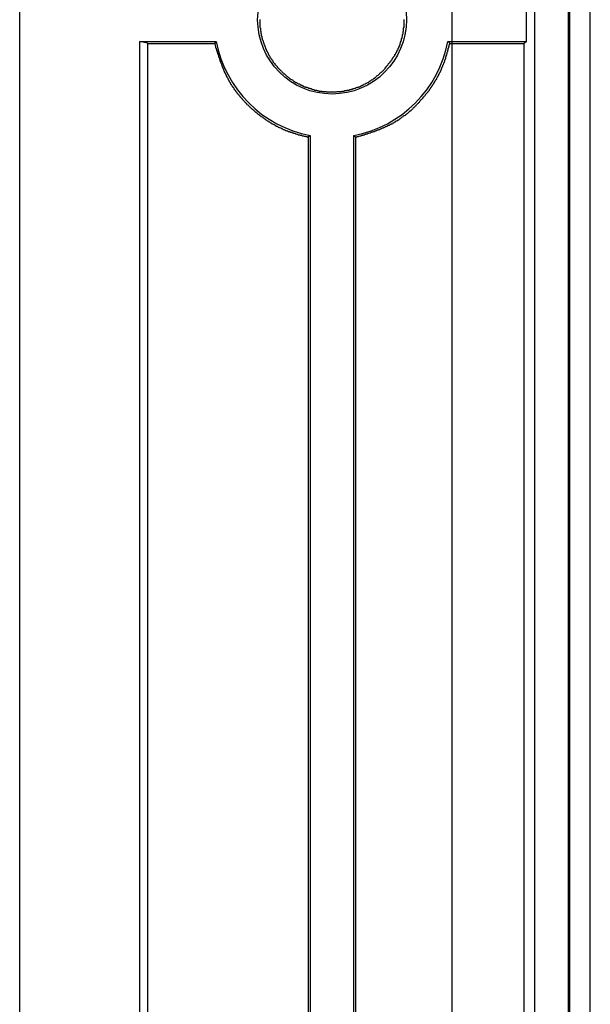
# Model space of a CAD drawing. Header units: millimetres. Extents: x 7187 to 8806, y -3756 to -2918.
# Tile 12 of 250: x 7210 to 7222, y -3613 to -3593. Entities that reach past the tile are written whole.
import ezdxf

# ---------------------------------------------------------------- set-up
doc = ezdxf.new("R2010")
doc.units = ezdxf.units.MM
doc.header["$LTSCALE"] = 3

msp = doc.modelspace()

# ---------------------------------------------------------------- linework, layer by layer
at = {"linetype": 'Continuous', "lineweight": 30}
for p, q in [((7210.097, -3754.365), (7210.097, -3513.365)), ((7220.812, -3526.165), (7220.812, -3741.565)), ((7221.512, -3526.165), (7221.512, -3741.565)), ((7221.539, -3526.165), (7221.539, -3741.565)), ((7221.972, -3741.49), (7221.972, -3526.24)), ((7220.645, -3593.317), (7220.645, -3592.413)), ((7212.598, -3593.317), (7214.187, -3593.317)), ((7212.598, -3633.413), (7212.598, -3593.317)), ((7212.755, -3593.356), (7212.598, -3593.317)), ((7212.755, -3593.356), (7212.755, -3633.374)), ((7219.007, -3593.317), (7220.645, -3593.317)), ((7220.645, -3593.317), (7220.598, -3593.364)), ((7220.598, -3633.366), (7220.598, -3593.364)), ((7216.145, -3595.275), (7216.145, -3631.455)), ((7217.049, -3631.455), (7217.049, -3595.275)), ((7216.101, -3595.311), (7216.101, -3631.419)), ((7217.093, -3631.418), (7217.093, -3595.312))]:
    msp.add_line(p, q, dxfattribs=at)
at = {"color": 3, "linetype": 'Continuous', "lineweight": 30}
msp.add_line((7219.097, -3747.365), (7219.097, -3520.365), dxfattribs=at)
at = {"linetype": 'Continuous', "lineweight": 30, "flags": 128}
for points in [[(7214.187, -3593.317), (7214.183, -3593.322), (7214.153, -3593.358)], [(7219.007, -3593.317), (7219.011, -3593.322), (7219.045, -3593.363)], [(7216.145, -3595.275), (7216.14, -3595.279), (7216.101, -3595.311)], [(7217.049, -3595.275), (7217.054, -3595.279), (7217.093, -3595.312)]]:
    msp.add_lwpolyline(points, dxfattribs=at)
at = {"linetype": 'Continuous', "lineweight": 30}
for points in [[(7215.095, -3592.86, 0), (7215.095, -3592.88, 0), (7215.095, -3592.89, 0), (7215.095, -3592.9, 0), (7215.095, -3592.92, 0), (7215.095, -3592.93, 0), (7215.095, -3592.94, 0), (7215.095, -3592.96, 0), (7215.095, -3592.97, 0), (7215.095, -3592.98, 0), (7215.095, -3593, 0), (7215.095, -3593.01, 0), (7215.095, -3593.03, 0), (7215.105, -3593.04, 0), (7215.105, -3593.05, 0), (7215.105, -3593.07, 0), (7215.105, -3593.08, 0), (7215.105, -3593.09, 0), (7215.115, -3593.11, 0), (7215.115, -3593.12, 0), (7215.115, -3593.13, 0), (7215.115, -3593.15, 0), (7215.125, -3593.16, 0), (7215.125, -3593.17, 0), (7215.125, -3593.18, 0), (7215.125, -3593.2, 0), (7215.135, -3593.21, 0), (7215.135, -3593.22, 0), (7215.135, -3593.24, 0), (7215.145, -3593.25, 0), (7215.145, -3593.26, 0), (7215.145, -3593.28, 0), (7215.155, -3593.29, 0), (7215.155, -3593.3, 0), (7215.165, -3593.31, 0), (7215.165, -3593.33, 0), (7215.165, -3593.34, 0), (7215.175, -3593.35, 0), (7215.175, -3593.37, 0), (7215.185, -3593.38, 0), (7215.185, -3593.39, 0), (7215.195, -3593.4, 0), (7215.195, -3593.42, 0), (7215.205, -3593.43, 0), (7215.205, -3593.44, 0), (7215.215, -3593.45, 0), (7215.215, -3593.47, 0), (7215.225, -3593.48, 0), (7215.225, -3593.49, 0), (7215.235, -3593.5, 0), (7215.235, -3593.52, 0), (7215.245, -3593.53, 0), (7215.255, -3593.54, 0), (7215.255, -3593.55, 0), (7215.265, -3593.56, 0), (7215.265, -3593.58, 0), (7215.275, -3593.59, 0), (7215.285, -3593.6, 0), (7215.285, -3593.61, 0), (7215.295, -3593.62, 0), (7215.305, -3593.63, 0), (7215.305, -3593.65, 0), (7215.315, -3593.66, 0), (7215.325, -3593.67, 0), (7215.335, -3593.68, 0), (7215.335, -3593.69, 0), (7215.345, -3593.7, 0), (7215.355, -3593.71, 0), (7215.365, -3593.72, 0), (7215.365, -3593.74, 0), (7215.375, -3593.75, 0), (7215.385, -3593.76, 0), (7215.395, -3593.77, 0), (7215.405, -3593.78, 0), (7215.405, -3593.79, 0), (7215.415, -3593.8, 0), (7215.425, -3593.81, 0), (7215.435, -3593.82, 0), (7215.445, -3593.83, 0), (7215.455, -3593.84, 0), (7215.455, -3593.85, 0), (7215.465, -3593.86, 0), (7215.475, -3593.87, 0), (7215.485, -3593.88, 0), (7215.495, -3593.89, 0), (7215.505, -3593.9, 0), (7215.515, -3593.91, 0), (7215.525, -3593.92, 0), (7215.535, -3593.93, 0), (7215.545, -3593.94, 0), (7215.555, -3593.95, 0), (7215.565, -3593.96, 0), (7215.575, -3593.97, 0), (7215.585, -3593.98, 0), (7215.595, -3593.99, 0), (7215.605, -3593.99, 0), (7215.615, -3594, 0), (7215.625, -3594.01, 0), (7215.635, -3594.02, 0), (7215.645, -3594.03, 0), (7215.655, -3594.04, 0), (7215.665, -3594.05, 0), (7215.675, -3594.05, 0), (7215.685, -3594.06, 0), (7215.695, -3594.07, 0), (7215.705, -3594.08, 0), (7215.715, -3594.09, 0), (7215.725, -3594.09, 0), (7215.735, -3594.1, 0), (7215.755, -3594.11, 0), (7215.765, -3594.12, 0), (7215.775, -3594.12, 0), (7215.785, -3594.13, 0), (7215.795, -3594.14, 0), (7215.805, -3594.15, 0), (7215.815, -3594.15, 0), (7215.825, -3594.16, 0), (7215.845, -3594.17, 0), (7215.855, -3594.17, 0), (7215.865, -3594.18, 0), (7215.875, -3594.19, 0), (7215.885, -3594.19, 0), (7215.895, -3594.2, 0), (7215.915, -3594.2, 0), (7215.925, -3594.21, 0), (7215.935, -3594.22, 0), (7215.945, -3594.22, 0), (7215.955, -3594.23, 0), (7215.975, -3594.23, 0), (7215.985, -3594.24, 0), (7215.995, -3594.24, 0), (7216.005, -3594.25, 0), (7216.025, -3594.26, 0), (7216.035, -3594.26, 0), (7216.045, -3594.27, 0), (7216.055, -3594.27, 0), (7216.075, -3594.27, 0), (7216.085, -3594.28, 0), (7216.095, -3594.28, 0), (7216.105, -3594.29, 0), (7216.125, -3594.29, 0), (7216.135, -3594.3, 0), (7216.145, -3594.3, 0), (7216.165, -3594.3, 0), (7216.175, -3594.31, 0), (7216.185, -3594.31, 0), (7216.195, -3594.32, 0), (7216.215, -3594.32, 0), (7216.225, -3594.32, 0), (7216.235, -3594.33, 0), (7216.255, -3594.33, 0), (7216.265, -3594.33, 0), (7216.275, -3594.33, 0), (7216.285, -3594.34, 0), (7216.305, -3594.34, 0), (7216.315, -3594.34, 0), (7216.325, -3594.35, 0), (7216.345, -3594.35, 0), (7216.355, -3594.35, 0), (7216.365, -3594.35, 0), (7216.385, -3594.35, 0), (7216.395, -3594.36, 0), (7216.405, -3594.36, 0), (7216.425, -3594.36, 0), (7216.435, -3594.36, 0), (7216.445, -3594.36, 0), (7216.465, -3594.36, 0), (7216.475, -3594.36, 0), (7216.485, -3594.37, 0), (7216.505, -3594.37, 0), (7216.515, -3594.37, 0), (7216.525, -3594.37, 0), (7216.545, -3594.37, 0), (7216.555, -3594.37, 0), (7216.565, -3594.37, 0), (7216.585, -3594.37, 0), (7216.595, -3594.37, 0), (7216.605, -3594.37, 0), (7216.625, -3594.37, 0), (7216.635, -3594.37, 0), (7216.645, -3594.37, 0), (7216.665, -3594.37, 0), (7216.675, -3594.37, 0), (7216.685, -3594.37, 0), (7216.705, -3594.36, 0), (7216.715, -3594.36, 0), (7216.725, -3594.36, 0), (7216.745, -3594.36, 0), (7216.755, -3594.36, 0), (7216.765, -3594.36, 0), (7216.785, -3594.36, 0), (7216.795, -3594.36, 0), (7216.805, -3594.35, 0), (7216.825, -3594.35, 0), (7216.835, -3594.35, 0), (7216.845, -3594.35, 0), (7216.865, -3594.34, 0), (7216.875, -3594.34, 0), (7216.885, -3594.34, 0), (7216.905, -3594.34, 0), (7216.915, -3594.33, 0), (7216.925, -3594.33, 0), (7216.945, -3594.33, 0), (7216.955, -3594.33, 0), (7216.965, -3594.32, 0), (7216.985, -3594.32, 0), (7216.995, -3594.32, 0), (7217.005, -3594.31, 0), (7217.015, -3594.31, 0), (7217.035, -3594.3, 0), (7217.045, -3594.3, 0), (7217.055, -3594.3, 0), (7217.075, -3594.29, 0), (7217.085, -3594.29, 0), (7217.095, -3594.28, 0), (7217.105, -3594.28, 0), (7217.125, -3594.27, 0), (7217.135, -3594.27, 0), (7217.145, -3594.27, 0), (7217.155, -3594.26, 0), (7217.175, -3594.26, 0), (7217.185, -3594.25, 0), (7217.195, -3594.25, 0), (7217.205, -3594.24, 0), (7217.225, -3594.23, 0), (7217.235, -3594.23, 0), (7217.245, -3594.22, 0), (7217.255, -3594.22, 0), (7217.265, -3594.21, 0), (7217.285, -3594.2, 0), (7217.295, -3594.2, 0), (7217.305, -3594.19, 0), (7217.315, -3594.19, 0), (7217.325, -3594.18, 0), (7217.345, -3594.17, 0), (7217.355, -3594.17, 0), (7217.365, -3594.16, 0), (7217.375, -3594.15, 0), (7217.385, -3594.14, 0), (7217.395, -3594.14, 0), (7217.405, -3594.13, 0), (7217.415, -3594.12, 0), (7217.435, -3594.12, 0), (7217.445, -3594.11, 0), (7217.455, -3594.1, 0), (7217.465, -3594.09, 0), (7217.475, -3594.08, 0), (7217.485, -3594.08, 0), (7217.495, -3594.07, 0), (7217.505, -3594.06, 0), (7217.515, -3594.05, 0), (7217.525, -3594.04, 0), (7217.535, -3594.03, 0), (7217.545, -3594.03, 0), (7217.555, -3594.02, 0), (7217.565, -3594.01, 0), (7217.575, -3594, 0), (7217.585, -3593.99, 0), (7217.595, -3593.98, 0), (7217.605, -3593.97, 0), (7217.615, -3593.96, 0), (7217.625, -3593.96, 0), (7217.635, -3593.95, 0), (7217.645, -3593.94, 0), (7217.655, -3593.93, 0)], [(7217.655, -3593.93, 0), (7217.665, -3593.92, 0), (7217.675, -3593.91, 0), (7217.685, -3593.9, 0), (7217.695, -3593.89, 0), (7217.705, -3593.88, 0), (7217.705, -3593.87, 0), (7217.715, -3593.86, 0), (7217.725, -3593.84, 0), (7217.735, -3593.83, 0), (7217.745, -3593.82, 0), (7217.755, -3593.81, 0), (7217.765, -3593.8, 0), (7217.765, -3593.79, 0), (7217.775, -3593.78, 0), (7217.785, -3593.77, 0), (7217.795, -3593.76, 0), (7217.805, -3593.75, 0), (7217.805, -3593.74, 0), (7217.815, -3593.73, 0), (7217.825, -3593.72, 0), (7217.835, -3593.71, 0), (7217.845, -3593.7, 0), (7217.845, -3593.68, 0), (7217.855, -3593.67, 0), (7217.865, -3593.66, 0), (7217.875, -3593.65, 0), (7217.875, -3593.64, 0), (7217.885, -3593.63, 0), (7217.895, -3593.62, 0), (7217.905, -3593.61, 0), (7217.905, -3593.59, 0), (7217.915, -3593.58, 0), (7217.925, -3593.57, 0), (7217.925, -3593.56, 0), (7217.935, -3593.55, 0), (7217.945, -3593.54, 0), (7217.945, -3593.52, 0), (7217.955, -3593.51, 0), (7217.955, -3593.5, 0), (7217.965, -3593.49, 0), (7217.975, -3593.48, 0), (7217.975, -3593.46, 0), (7217.985, -3593.45, 0), (7217.985, -3593.44, 0), (7217.995, -3593.43, 0), (7217.995, -3593.42, 0), (7218.005, -3593.4, 0), (7218.005, -3593.39, 0), (7218.015, -3593.38, 0), (7218.015, -3593.36, 0), (7218.025, -3593.35, 0), (7218.025, -3593.34, 0), (7218.025, -3593.33, 0), (7218.035, -3593.31, 0), (7218.035, -3593.3, 0), (7218.045, -3593.29, 0), (7218.045, -3593.27, 0), (7218.045, -3593.26, 0), (7218.055, -3593.25, 0), (7218.055, -3593.24, 0), (7218.055, -3593.22, 0), (7218.065, -3593.21, 0), (7218.065, -3593.2, 0), (7218.065, -3593.18, 0), (7218.065, -3593.17, 0), (7218.075, -3593.16, 0), (7218.075, -3593.14, 0), (7218.075, -3593.13, 0), (7218.075, -3593.12, 0), (7218.085, -3593.1, 0), (7218.085, -3593.09, 0), (7218.085, -3593.08, 0), (7218.085, -3593.06, 0), (7218.085, -3593.05, 0), (7218.085, -3593.04, 0), (7218.095, -3593.02, 0), (7218.095, -3593.01, 0), (7218.095, -3592.99, 0), (7218.095, -3592.98, 0), (7218.095, -3592.97, 0), (7218.095, -3592.95, 0), (7218.095, -3592.94, 0), (7218.095, -3592.93, 0), (7218.095, -3592.91, 0), (7218.095, -3592.9, 0), (7218.095, -3592.89, 0), (7218.095, -3592.87, 0), (7218.095, -3592.86, 0)], [(7212.755, -3593.36, 0), (7212.765, -3593.36, 0), (7212.775, -3593.36, 0), (7212.785, -3593.36, 0), (7212.795, -3593.36, 0), (7212.805, -3593.36, 0), (7212.825, -3593.36, 0), (7212.835, -3593.36, 0), (7212.845, -3593.36, 0), (7212.855, -3593.36, 0), (7212.865, -3593.36, 0), (7212.875, -3593.36, 0), (7212.885, -3593.36, 0), (7212.895, -3593.36, 0), (7212.905, -3593.36, 0), (7212.915, -3593.36, 0), (7212.925, -3593.36, 0), (7212.945, -3593.36, 0), (7212.955, -3593.36, 0), (7212.965, -3593.36, 0), (7212.975, -3593.36, 0), (7212.985, -3593.36, 0), (7212.995, -3593.36, 0), (7213.005, -3593.36, 0), (7213.015, -3593.36, 0), (7213.025, -3593.36, 0), (7213.035, -3593.36, 0), (7213.045, -3593.36, 0), (7213.065, -3593.36, 0), (7213.075, -3593.36, 0), (7213.085, -3593.36, 0), (7213.095, -3593.36, 0), (7213.105, -3593.36, 0), (7213.115, -3593.36, 0), (7213.125, -3593.36, 0), (7213.135, -3593.36, 0), (7213.145, -3593.36, 0), (7213.155, -3593.36, 0), (7213.165, -3593.36, 0), (7213.185, -3593.36, 0), (7213.195, -3593.36, 0), (7213.205, -3593.36, 0), (7213.215, -3593.36, 0), (7213.225, -3593.36, 0), (7213.235, -3593.36, 0), (7213.245, -3593.36, 0), (7213.255, -3593.36, 0), (7213.265, -3593.36, 0), (7213.275, -3593.36, 0), (7213.285, -3593.36, 0), (7213.305, -3593.36, 0), (7213.315, -3593.36, 0), (7213.325, -3593.36, 0), (7213.335, -3593.36, 0), (7213.345, -3593.36, 0), (7213.355, -3593.36, 0), (7213.365, -3593.36, 0), (7213.375, -3593.36, 0), (7213.385, -3593.36, 0), (7213.395, -3593.36, 0), (7213.405, -3593.36, 0), (7213.425, -3593.36, 0), (7213.435, -3593.36, 0), (7213.445, -3593.36, 0), (7213.455, -3593.36, 0), (7213.465, -3593.36, 0), (7213.475, -3593.36, 0), (7213.485, -3593.36, 0), (7213.495, -3593.36, 0), (7213.505, -3593.36, 0), (7213.515, -3593.36, 0), (7213.525, -3593.36, 0), (7213.545, -3593.36, 0), (7213.555, -3593.36, 0), (7213.565, -3593.36, 0), (7213.575, -3593.36, 0), (7213.585, -3593.36, 0), (7213.595, -3593.36, 0), (7213.605, -3593.36, 0), (7213.615, -3593.36, 0), (7213.625, -3593.36, 0), (7213.635, -3593.36, 0), (7213.645, -3593.36, 0), (7213.665, -3593.36, 0), (7213.675, -3593.36, 0), (7213.685, -3593.36, 0), (7213.695, -3593.36, 0), (7213.705, -3593.36, 0), (7213.715, -3593.36, 0), (7213.725, -3593.36, 0), (7213.735, -3593.36, 0), (7213.745, -3593.36, 0), (7213.755, -3593.36, 0), (7213.765, -3593.36, 0), (7213.785, -3593.36, 0), (7213.795, -3593.36, 0), (7213.805, -3593.36, 0), (7213.815, -3593.36, 0), (7213.825, -3593.36, 0), (7213.835, -3593.36, 0), (7213.845, -3593.36, 0), (7213.855, -3593.36, 0), (7213.865, -3593.36, 0), (7213.875, -3593.36, 0), (7213.895, -3593.36, 0), (7213.905, -3593.36, 0), (7213.915, -3593.36, 0), (7213.925, -3593.36, 0), (7213.935, -3593.36, 0), (7213.945, -3593.36, 0), (7213.955, -3593.36, 0), (7213.965, -3593.36, 0), (7213.975, -3593.36, 0), (7213.985, -3593.36, 0), (7213.995, -3593.36, 0), (7214.015, -3593.36, 0), (7214.025, -3593.36, 0), (7214.035, -3593.36, 0), (7214.045, -3593.36, 0), (7214.055, -3593.36, 0), (7214.065, -3593.36, 0), (7214.075, -3593.36, 0), (7214.085, -3593.36, 0), (7214.095, -3593.36, 0), (7214.105, -3593.36, 0), (7214.115, -3593.36, 0), (7214.135, -3593.36, 0), (7214.145, -3593.36, 0), (7214.155, -3593.36, 0)], [(7214.155, -3593.36, 0), (7214.155, -3593.37, 0), (7214.165, -3593.38, 0), (7214.165, -3593.4, 0), (7214.165, -3593.41, 0), (7214.175, -3593.42, 0), (7214.175, -3593.43, 0), (7214.175, -3593.45, 0), (7214.185, -3593.46, 0), (7214.185, -3593.47, 0), (7214.195, -3593.48, 0), (7214.195, -3593.5, 0), (7214.195, -3593.51, 0), (7214.205, -3593.52, 0), (7214.205, -3593.54, 0), (7214.215, -3593.55, 0), (7214.215, -3593.56, 0), (7214.215, -3593.57, 0), (7214.225, -3593.59, 0), (7214.225, -3593.6, 0), (7214.235, -3593.61, 0), (7214.235, -3593.62, 0), (7214.235, -3593.64, 0), (7214.245, -3593.65, 0), (7214.245, -3593.66, 0), (7214.255, -3593.67, 0), (7214.255, -3593.69, 0), (7214.265, -3593.7, 0), (7214.265, -3593.71, 0), (7214.265, -3593.72, 0), (7214.275, -3593.74, 0), (7214.275, -3593.75, 0), (7214.285, -3593.76, 0), (7214.285, -3593.77, 0), (7214.295, -3593.78, 0), (7214.295, -3593.8, 0), (7214.305, -3593.81, 0), (7214.305, -3593.82, 0), (7214.305, -3593.83, 0), (7214.315, -3593.85, 0), (7214.315, -3593.86, 0), (7214.325, -3593.87, 0), (7214.325, -3593.88, 0), (7214.335, -3593.89, 0), (7214.335, -3593.91, 0), (7214.345, -3593.92, 0), (7214.345, -3593.93, 0), (7214.355, -3593.94, 0), (7214.355, -3593.95, 0), (7214.365, -3593.97, 0), (7214.375, -3593.98, 0), (7214.375, -3593.99, 0), (7214.385, -3594, 0), (7214.385, -3594.01, 0), (7214.395, -3594.02, 0), (7214.395, -3594.04, 0), (7214.405, -3594.05, 0), (7214.405, -3594.06, 0), (7214.415, -3594.07, 0), (7214.425, -3594.08, 0), (7214.425, -3594.09, 0), (7214.435, -3594.11, 0), (7214.445, -3594.12, 0), (7214.445, -3594.13, 0), (7214.455, -3594.14, 0), (7214.455, -3594.15, 0), (7214.465, -3594.16, 0), (7214.475, -3594.17, 0), (7214.475, -3594.19, 0), (7214.485, -3594.2, 0), (7214.495, -3594.21, 0), (7214.495, -3594.22, 0), (7214.505, -3594.23, 0), (7214.515, -3594.24, 0), (7214.525, -3594.25, 0), (7214.525, -3594.26, 0), (7214.535, -3594.27, 0), (7214.545, -3594.28, 0), (7214.555, -3594.29, 0), (7214.555, -3594.31, 0), (7214.565, -3594.32, 0), (7214.575, -3594.33, 0), (7214.585, -3594.34, 0), (7214.585, -3594.35, 0), (7214.595, -3594.36, 0), (7214.605, -3594.37, 0), (7214.615, -3594.38, 0), (7214.615, -3594.39, 0), (7214.625, -3594.4, 0), (7214.635, -3594.41, 0), (7214.645, -3594.42, 0), (7214.655, -3594.43, 0), (7214.665, -3594.44, 0), (7214.665, -3594.45, 0), (7214.675, -3594.46, 0), (7214.685, -3594.47, 0), (7214.695, -3594.48, 0), (7214.705, -3594.49, 0), (7214.715, -3594.5, 0), (7214.725, -3594.51, 0), (7214.725, -3594.52, 0), (7214.735, -3594.53, 0), (7214.745, -3594.54, 0), (7214.755, -3594.55, 0), (7214.765, -3594.56, 0), (7214.775, -3594.57, 0), (7214.785, -3594.58, 0), (7214.795, -3594.59, 0), (7214.805, -3594.6, 0), (7214.815, -3594.61, 0), (7214.815, -3594.62, 0), (7214.825, -3594.63, 0), (7214.835, -3594.64, 0), (7214.845, -3594.64, 0), (7214.855, -3594.65, 0), (7214.865, -3594.66, 0), (7214.875, -3594.67, 0), (7214.885, -3594.68, 0), (7214.895, -3594.69, 0), (7214.905, -3594.7, 0), (7214.915, -3594.71, 0), (7214.925, -3594.72, 0), (7214.935, -3594.73, 0), (7214.945, -3594.73, 0), (7214.955, -3594.74, 0), (7214.965, -3594.75, 0), (7214.975, -3594.76, 0), (7214.985, -3594.77, 0), (7214.995, -3594.78, 0), (7215.005, -3594.79, 0), (7215.015, -3594.79, 0), (7215.025, -3594.8, 0), (7215.035, -3594.81, 0), (7215.045, -3594.82, 0), (7215.055, -3594.83, 0), (7215.065, -3594.84, 0), (7215.075, -3594.84, 0), (7215.085, -3594.85, 0), (7215.095, -3594.86, 0), (7215.105, -3594.87, 0), (7215.115, -3594.88, 0), (7215.125, -3594.88, 0), (7215.145, -3594.89, 0), (7215.155, -3594.9, 0), (7215.165, -3594.91, 0), (7215.175, -3594.91, 0), (7215.185, -3594.92, 0), (7215.195, -3594.93, 0), (7215.205, -3594.94, 0), (7215.215, -3594.94, 0), (7215.225, -3594.95, 0), (7215.235, -3594.96, 0), (7215.245, -3594.97, 0), (7215.255, -3594.97, 0), (7215.275, -3594.98, 0), (7215.285, -3594.99, 0), (7215.295, -3594.99, 0), (7215.305, -3595, 0), (7215.315, -3595.01, 0), (7215.325, -3595.01, 0), (7215.335, -3595.02, 0), (7215.345, -3595.03, 0), (7215.355, -3595.03, 0), (7215.375, -3595.04, 0), (7215.385, -3595.05, 0), (7215.395, -3595.05, 0), (7215.405, -3595.06, 0), (7215.415, -3595.07, 0), (7215.425, -3595.07, 0), (7215.435, -3595.08, 0), (7215.455, -3595.08, 0), (7215.465, -3595.09, 0), (7215.475, -3595.1, 0), (7215.485, -3595.1, 0), (7215.495, -3595.11, 0), (7215.505, -3595.11, 0), (7215.525, -3595.12, 0), (7215.535, -3595.12, 0), (7215.545, -3595.13, 0), (7215.555, -3595.13, 0), (7215.565, -3595.14, 0), (7215.585, -3595.15, 0), (7215.595, -3595.15, 0), (7215.605, -3595.16, 0), (7215.615, -3595.16, 0), (7215.625, -3595.17, 0), (7215.645, -3595.17, 0), (7215.655, -3595.18, 0), (7215.665, -3595.18, 0), (7215.675, -3595.18, 0), (7215.685, -3595.19, 0), (7215.705, -3595.19, 0), (7215.715, -3595.2, 0), (7215.725, -3595.2, 0), (7215.735, -3595.21, 0), (7215.755, -3595.21, 0), (7215.765, -3595.21, 0), (7215.775, -3595.22, 0), (7215.785, -3595.22, 0), (7215.795, -3595.23, 0), (7215.815, -3595.23, 0), (7215.825, -3595.23, 0), (7215.835, -3595.24, 0), (7215.845, -3595.24, 0), (7215.865, -3595.25, 0), (7215.875, -3595.25, 0), (7215.885, -3595.25, 0), (7215.895, -3595.26, 0), (7215.915, -3595.26, 0), (7215.925, -3595.26, 0), (7215.935, -3595.27, 0), (7215.945, -3595.27, 0), (7215.965, -3595.27, 0), (7215.975, -3595.28, 0), (7215.985, -3595.28, 0), (7216.005, -3595.28, 0), (7216.015, -3595.29, 0), (7216.025, -3595.29, 0), (7216.035, -3595.29, 0), (7216.055, -3595.3, 0), (7216.065, -3595.3, 0), (7216.075, -3595.3, 0), (7216.085, -3595.31, 0), (7216.105, -3595.31, 0)], [(7217.095, -3595.31, 0), (7217.105, -3595.31, 0), (7217.115, -3595.3, 0), (7217.135, -3595.3, 0), (7217.145, -3595.3, 0), (7217.155, -3595.29, 0), (7217.165, -3595.29, 0), (7217.185, -3595.28, 0), (7217.195, -3595.28, 0), (7217.205, -3595.28, 0), (7217.215, -3595.27, 0), (7217.235, -3595.27, 0), (7217.245, -3595.27, 0), (7217.255, -3595.26, 0), (7217.265, -3595.26, 0), (7217.285, -3595.25, 0), (7217.295, -3595.25, 0), (7217.305, -3595.25, 0), (7217.315, -3595.24, 0), (7217.335, -3595.24, 0), (7217.345, -3595.23, 0), (7217.355, -3595.23, 0), (7217.365, -3595.23, 0), (7217.385, -3595.22, 0), (7217.395, -3595.22, 0), (7217.405, -3595.21, 0), (7217.415, -3595.21, 0), (7217.435, -3595.2, 0), (7217.445, -3595.2, 0), (7217.455, -3595.2, 0), (7217.465, -3595.19, 0), (7217.475, -3595.19, 0), (7217.495, -3595.18, 0), (7217.505, -3595.18, 0), (7217.515, -3595.17, 0), (7217.525, -3595.17, 0), (7217.545, -3595.16, 0), (7217.555, -3595.16, 0), (7217.565, -3595.16, 0), (7217.575, -3595.15, 0), (7217.585, -3595.15, 0), (7217.605, -3595.14, 0), (7217.615, -3595.14, 0), (7217.625, -3595.13, 0), (7217.635, -3595.13, 0), (7217.645, -3595.12, 0), (7217.665, -3595.12, 0), (7217.675, -3595.11, 0), (7217.685, -3595.11, 0), (7217.695, -3595.1, 0), (7217.705, -3595.09, 0), (7217.725, -3595.09, 0), (7217.735, -3595.08, 0), (7217.745, -3595.08, 0), (7217.755, -3595.07, 0), (7217.765, -3595.07, 0), (7217.775, -3595.06, 0), (7217.795, -3595.06, 0), (7217.805, -3595.05, 0), (7217.815, -3595.04, 0), (7217.825, -3595.04, 0), (7217.835, -3595.03, 0), (7217.845, -3595.03, 0), (7217.855, -3595.02, 0), (7217.875, -3595.01, 0), (7217.885, -3595.01, 0), (7217.895, -3595, 0), (7217.905, -3594.99, 0), (7217.915, -3594.99, 0), (7217.925, -3594.98, 0), (7217.935, -3594.97, 0), (7217.945, -3594.97, 0), (7217.965, -3594.96, 0), (7217.975, -3594.95, 0), (7217.985, -3594.95, 0), (7217.995, -3594.94, 0), (7218.005, -3594.93, 0), (7218.015, -3594.92, 0), (7218.025, -3594.92, 0), (7218.035, -3594.91, 0), (7218.045, -3594.9, 0), (7218.055, -3594.89, 0), (7218.065, -3594.89, 0), (7218.075, -3594.88, 0), (7218.085, -3594.87, 0), (7218.095, -3594.86, 0), (7218.105, -3594.86, 0), (7218.125, -3594.85, 0), (7218.135, -3594.84, 0), (7218.145, -3594.83, 0), (7218.155, -3594.82, 0), (7218.165, -3594.82, 0), (7218.175, -3594.81, 0), (7218.185, -3594.8, 0), (7218.195, -3594.79, 0), (7218.205, -3594.78, 0), (7218.215, -3594.77, 0), (7218.225, -3594.76, 0), (7218.235, -3594.76, 0), (7218.245, -3594.75, 0), (7218.255, -3594.74, 0), (7218.265, -3594.73, 0), (7218.275, -3594.72, 0), (7218.285, -3594.71, 0), (7218.295, -3594.7, 0), (7218.295, -3594.69, 0), (7218.305, -3594.69, 0), (7218.315, -3594.68, 0), (7218.325, -3594.67, 0), (7218.335, -3594.66, 0), (7218.345, -3594.65, 0), (7218.355, -3594.64, 0), (7218.365, -3594.63, 0), (7218.375, -3594.62, 0), (7218.385, -3594.61, 0), (7218.395, -3594.6, 0), (7218.405, -3594.59, 0), (7218.415, -3594.58, 0), (7218.425, -3594.57, 0), (7218.425, -3594.56, 0), (7218.435, -3594.55, 0), (7218.445, -3594.54, 0), (7218.455, -3594.53, 0), (7218.465, -3594.52, 0), (7218.475, -3594.51, 0), (7218.485, -3594.5, 0), (7218.495, -3594.49, 0), (7218.495, -3594.48, 0), (7218.505, -3594.47, 0), (7218.515, -3594.46, 0), (7218.525, -3594.45, 0), (7218.535, -3594.44, 0), (7218.545, -3594.43, 0), (7218.545, -3594.42, 0), (7218.555, -3594.41, 0), (7218.565, -3594.4, 0), (7218.575, -3594.39, 0), (7218.585, -3594.38, 0), (7218.595, -3594.37, 0), (7218.595, -3594.36, 0), (7218.605, -3594.35, 0), (7218.615, -3594.34, 0), (7218.625, -3594.33, 0), (7218.625, -3594.32, 0), (7218.635, -3594.31, 0), (7218.645, -3594.3, 0), (7218.655, -3594.28, 0), (7218.665, -3594.27, 0), (7218.665, -3594.26, 0), (7218.675, -3594.25, 0), (7218.685, -3594.24, 0), (7218.685, -3594.23, 0), (7218.695, -3594.22, 0), (7218.705, -3594.21, 0), (7218.715, -3594.2, 0), (7218.715, -3594.19, 0), (7218.725, -3594.18, 0), (7218.735, -3594.16, 0), (7218.735, -3594.15, 0), (7218.745, -3594.14, 0), (7218.755, -3594.13, 0), (7218.755, -3594.12, 0), (7218.765, -3594.11, 0), (7218.775, -3594.1, 0), (7218.775, -3594.08, 0), (7218.785, -3594.07, 0), (7218.795, -3594.06, 0), (7218.795, -3594.05, 0), (7218.805, -3594.04, 0), (7218.815, -3594.03, 0), (7218.815, -3594.02, 0), (7218.825, -3594, 0), (7218.825, -3593.99, 0), (7218.835, -3593.98, 0), (7218.835, -3593.97, 0), (7218.845, -3593.96, 0), (7218.855, -3593.95, 0), (7218.855, -3593.93, 0), (7218.865, -3593.92, 0), (7218.865, -3593.91, 0), (7218.875, -3593.9, 0), (7218.875, -3593.89, 0), (7218.885, -3593.87, 0), (7218.885, -3593.86, 0), (7218.895, -3593.85, 0), (7218.895, -3593.84, 0), (7218.905, -3593.83, 0), (7218.905, -3593.81, 0), (7218.915, -3593.8, 0), (7218.915, -3593.79, 0), (7218.925, -3593.78, 0), (7218.925, -3593.76, 0), (7218.935, -3593.75, 0), (7218.935, -3593.74, 0), (7218.945, -3593.73, 0), (7218.945, -3593.72, 0), (7218.945, -3593.7, 0), (7218.955, -3593.69, 0), (7218.955, -3593.68, 0), (7218.965, -3593.67, 0), (7218.965, -3593.65, 0), (7218.965, -3593.64, 0), (7218.975, -3593.63, 0), (7218.975, -3593.62, 0), (7218.985, -3593.6, 0), (7218.985, -3593.59, 0), (7218.985, -3593.58, 0), (7218.995, -3593.57, 0), (7218.995, -3593.55, 0), (7218.995, -3593.54, 0), (7219.005, -3593.53, 0), (7219.005, -3593.52, 0), (7219.005, -3593.5, 0), (7219.015, -3593.49, 0), (7219.015, -3593.48, 0), (7219.015, -3593.46, 0), (7219.025, -3593.45, 0), (7219.025, -3593.44, 0), (7219.025, -3593.43, 0), (7219.035, -3593.41, 0), (7219.035, -3593.4, 0), (7219.035, -3593.39, 0), (7219.045, -3593.38, 0), (7219.045, -3593.36, 0)], [(7219.045, -3593.36, 0), (7219.055, -3593.36, 0), (7219.065, -3593.36, 0), (7219.085, -3593.36, 0), (7219.095, -3593.36, 0), (7219.105, -3593.36, 0), (7219.115, -3593.36, 0), (7219.125, -3593.36, 0), (7219.145, -3593.36, 0), (7219.155, -3593.36, 0), (7219.165, -3593.36, 0), (7219.175, -3593.36, 0), (7219.195, -3593.36, 0), (7219.205, -3593.36, 0), (7219.215, -3593.36, 0), (7219.225, -3593.36, 0), (7219.235, -3593.36, 0), (7219.255, -3593.36, 0), (7219.265, -3593.36, 0), (7219.275, -3593.36, 0), (7219.285, -3593.36, 0), (7219.295, -3593.36, 0), (7219.315, -3593.36, 0), (7219.325, -3593.36, 0), (7219.335, -3593.36, 0), (7219.345, -3593.36, 0), (7219.355, -3593.36, 0), (7219.375, -3593.36, 0), (7219.385, -3593.36, 0), (7219.395, -3593.36, 0), (7219.405, -3593.36, 0), (7219.425, -3593.36, 0), (7219.435, -3593.36, 0), (7219.445, -3593.36, 0), (7219.455, -3593.36, 0), (7219.465, -3593.36, 0), (7219.485, -3593.36, 0), (7219.495, -3593.36, 0), (7219.505, -3593.36, 0), (7219.515, -3593.36, 0), (7219.525, -3593.36, 0), (7219.545, -3593.36, 0), (7219.555, -3593.36, 0), (7219.565, -3593.36, 0), (7219.575, -3593.36, 0), (7219.595, -3593.36, 0), (7219.605, -3593.36, 0), (7219.615, -3593.36, 0), (7219.625, -3593.36, 0), (7219.635, -3593.36, 0), (7219.655, -3593.36, 0), (7219.665, -3593.36, 0), (7219.675, -3593.36, 0), (7219.685, -3593.36, 0), (7219.695, -3593.36, 0), (7219.715, -3593.36, 0), (7219.725, -3593.36, 0), (7219.735, -3593.36, 0), (7219.745, -3593.36, 0), (7219.765, -3593.36, 0), (7219.775, -3593.36, 0), (7219.785, -3593.36, 0), (7219.795, -3593.36, 0), (7219.805, -3593.36, 0), (7219.825, -3593.36, 0), (7219.835, -3593.36, 0), (7219.845, -3593.36, 0), (7219.855, -3593.36, 0), (7219.865, -3593.36, 0), (7219.885, -3593.36, 0), (7219.895, -3593.36, 0), (7219.905, -3593.36, 0), (7219.915, -3593.36, 0), (7219.935, -3593.36, 0), (7219.945, -3593.36, 0), (7219.955, -3593.36, 0), (7219.965, -3593.36, 0), (7219.975, -3593.36, 0), (7219.995, -3593.36, 0), (7220.005, -3593.36, 0), (7220.015, -3593.36, 0), (7220.025, -3593.36, 0), (7220.035, -3593.36, 0), (7220.055, -3593.36, 0), (7220.065, -3593.36, 0), (7220.075, -3593.36, 0), (7220.085, -3593.36, 0), (7220.095, -3593.36, 0), (7220.115, -3593.36, 0), (7220.125, -3593.36, 0), (7220.135, -3593.36, 0), (7220.145, -3593.36, 0), (7220.165, -3593.36, 0), (7220.175, -3593.36, 0), (7220.185, -3593.36, 0), (7220.195, -3593.36, 0), (7220.205, -3593.36, 0), (7220.225, -3593.36, 0), (7220.235, -3593.36, 0), (7220.245, -3593.36, 0), (7220.255, -3593.36, 0), (7220.265, -3593.36, 0), (7220.285, -3593.36, 0), (7220.295, -3593.36, 0), (7220.305, -3593.36, 0), (7220.315, -3593.36, 0), (7220.335, -3593.36, 0), (7220.345, -3593.36, 0), (7220.355, -3593.36, 0), (7220.365, -3593.36, 0), (7220.375, -3593.36, 0), (7220.395, -3593.36, 0), (7220.405, -3593.36, 0), (7220.415, -3593.36, 0), (7220.425, -3593.36, 0), (7220.435, -3593.36, 0), (7220.455, -3593.36, 0), (7220.465, -3593.36, 0), (7220.475, -3593.36, 0), (7220.485, -3593.36, 0), (7220.505, -3593.36, 0), (7220.515, -3593.36, 0), (7220.525, -3593.36, 0), (7220.535, -3593.36, 0), (7220.545, -3593.36, 0), (7220.565, -3593.36, 0), (7220.575, -3593.36, 0), (7220.585, -3593.36, 0), (7220.595, -3593.36, 0)]]:
    msp.add_polyline3d(points, dxfattribs=at)
msp.add_circle((7216.597, -3592.865), 1.548, dxfattribs=at)
for start, end in [(190.6227, 259.3773), (280.6227, 349.3773)]:
    msp.add_arc((7216.597, -3592.865), 2.452, start, end, dxfattribs=at)

doc.saveas('drawing.dxf')
